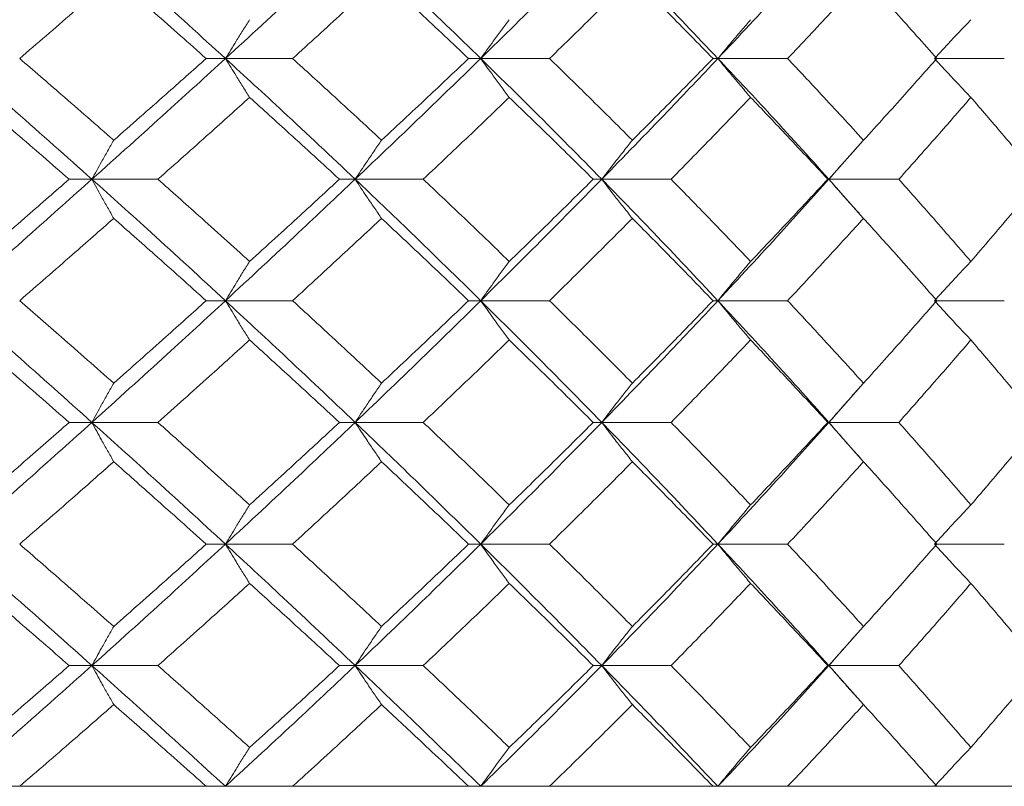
# Model space of a CAD drawing. Header units: inches. Extents: x -3.7 to 22.7, y -9.6 to 17.3.
# Tile 75 of 130: x 6.28 to 6.774, y -0.362 to 0.023. Entities that reach past the tile are written whole.
import ezdxf

# ---------------------------------------------------------------- set-up
doc = ezdxf.new("R2010")
doc.units = ezdxf.units.IN
doc.header["$MEASUREMENT"] = 0

msp = doc.modelspace()

# ---------------------------------------------------------------- linework, layer by layer
at = {"color": 7, "linetype": 'Continuous', "lineweight": 15}
for p, q in [((6.38344, 0.00368), (6.37377, 0.00368)), ((6.38344, 0.00368), (6.41714, 0.00368)), ((6.51156, 0.00368), (6.50546, 0.00368)), ((6.51156, 0.00368), (6.54609, 0.00368)), ((6.63062, 0.00368), (6.62816, 0.00368)), ((6.63062, 0.00368), (6.6656, 0.00368)), ((6.73931, 0.00368), (6.77435, 0.00368)), ((6.68634, -0.05694), (6.7035, -0.0375)), ((6.31642, -0.05694), (6.30499, -0.05694)), ((6.31642, -0.05694), (6.34956, -0.05694)), ((6.44855, -0.05694), (6.44065, -0.05694)), ((6.44855, -0.05694), (6.48271, -0.05694)), ((6.57231, -0.05694), (6.56802, -0.05694)), ((6.57231, -0.05694), (6.60711, -0.05694)), ((6.68634, -0.05694), (6.68572, -0.05694)), ((6.70355, -0.07642), (6.68634, -0.05694)), ((6.68634, -0.05694), (6.72139, -0.05694)), ((6.38344, -0.11789), (6.37377, -0.11789)), ((6.38344, -0.11789), (6.41714, -0.11789)), ((6.51156, -0.11789), (6.50546, -0.11789)), ((6.51156, -0.11789), (6.54609, -0.11789)), ((6.63062, -0.11789), (6.62816, -0.11789)), ((6.63062, -0.11789), (6.6656, -0.11789)), ((6.73931, -0.11789), (6.77435, -0.11789)), ((6.68634, -0.17902), (6.7035, -0.15944)), ((6.31642, -0.17902), (6.30499, -0.17902)), ((6.31642, -0.17902), (6.34956, -0.17902)), ((6.44855, -0.17902), (6.44065, -0.17902)), ((6.44855, -0.17902), (6.48271, -0.17902)), ((6.57231, -0.17902), (6.56802, -0.17902)), ((6.57231, -0.17902), (6.60711, -0.17902)), ((6.68634, -0.17902), (6.68572, -0.17902)), ((6.70355, -0.19859), (6.68634, -0.17902)), ((6.68634, -0.17902), (6.72139, -0.17902)), ((6.38344, -0.24014), (6.37377, -0.24014)), ((6.38344, -0.24014), (6.41714, -0.24014)), ((6.51156, -0.24014), (6.50546, -0.24014)), ((6.51156, -0.24014), (6.54609, -0.24014)), ((6.63062, -0.24014), (6.62816, -0.24014)), ((6.63062, -0.24014), (6.6656, -0.24014)), ((6.73931, -0.24014), (6.77435, -0.24014)), ((6.68634, -0.3011), (6.7035, -0.2816)), ((6.31642, -0.3011), (6.30499, -0.3011)), ((6.31642, -0.3011), (6.34956, -0.3011)), ((6.44855, -0.3011), (6.44065, -0.3011)), ((6.44855, -0.3011), (6.48271, -0.3011)), ((6.57231, -0.3011), (6.56802, -0.3011)), ((6.57231, -0.3011), (6.60711, -0.3011)), ((6.68634, -0.3011), (6.68572, -0.3011)), ((6.70355, -0.32053), (6.68634, -0.3011)), ((6.68634, -0.3011), (6.72139, -0.3011)), ((5.68434, -0.36172), (7.15234, -0.36172)), ((6.37377, -0.36172), (6.28016, -0.36172)), ((6.50546, -0.36172), (6.41714, -0.36172)), ((6.62816, -0.36172), (6.54609, -0.36172)), ((6.74052, -0.36172), (6.6656, -0.36172)), ((6.84131, -0.36172), (6.77435, -0.36172))]:
    msp.add_line(p, q, dxfattribs=at)
for points, knots in [([(6.24766, 0.00368), (6.2606, 0.01497), (6.28374, 0.03514), (6.30642, 0.05538), (6.31642, 0.0643)], [0, 0, 0, 0, 0.559248, 1, 1, 1, 1]), ([(6.38344, 0.00368), (6.37106, 0.01497), (6.34892, 0.03514), (6.32636, 0.05538), (6.31642, 0.0643)], [0, 0, 0, 0, 0.559248, 1, 1, 1, 1]), ([(6.38344, 0.00368), (6.39573, 0.01497), (6.41769, 0.03514), (6.43911, 0.05538), (6.44855, 0.0643)], [0, 0, 0, 0, 0.559248, 1, 1, 1, 1]), ([(6.51156, 0.00368), (6.49995, 0.01497), (6.47919, 0.03514), (6.45792, 0.05538), (6.44855, 0.0643)], [0, 0, 0, 0, 0.559248, 1, 1, 1, 1]), ([(6.51156, 0.00368), (6.52306, 0.01497), (6.54361, 0.03514), (6.56353, 0.05538), (6.57231, 0.0643)], [0, 0, 0, 0, 0.559248, 1, 1, 1, 1]), ([(6.63062, 0.00368), (6.61991, 0.01497), (6.60076, 0.03514), (6.58101, 0.05538), (6.57231, 0.0643)], [0, 0, 0, 0, 0.559248, 1, 1, 1, 1]), ([(6.63062, 0.00368), (6.6412, 0.01497), (6.66011, 0.03514), (6.67832, 0.05538), (6.68634, 0.0643)], [0, 0, 0, 0, 0.559248, 1, 1, 1, 1]), ([(6.28016, 0.00368), (6.28903, 0.01132), (6.30487, 0.02498), (6.32049, 0.03867), (6.32737, 0.04471)], [0, 0, 0, 0, 0.559462, 1, 1, 1, 1]), ([(6.37377, 0.00368), (6.36517, 0.01132), (6.34979, 0.02498), (6.33423, 0.03867), (6.32737, 0.04471)], [0, 0, 0, 0, 0.559461, 1, 1, 1, 1]), ([(6.41714, 0.00368), (6.42554, 0.01132), (6.44055, 0.02498), (6.45529, 0.03867), (6.46179, 0.04471)], [0, 0, 0, 0, 0.559461, 1, 1, 1, 1]), ([(6.50546, 0.00368), (6.49738, 0.01132), (6.48293, 0.02498), (6.46826, 0.03867), (6.46179, 0.04471)], [0, 0, 0, 0, 0.559461, 1, 1, 1, 1]), ([(6.54609, 0.00368), (6.55393, 0.01132), (6.56794, 0.02498), (6.58165, 0.03867), (6.58769, 0.04471)], [0, 0, 0, 0, 0.559461, 1, 1, 1, 1]), ([(6.62816, 0.00368), (6.62069, 0.01132), (6.60733, 0.02498), (6.5937, 0.03867), (6.58769, 0.04471)], [0, 0, 0, 0, 0.5594609, 1, 1, 1, 1]), ([(6.6656, 0.00368), (6.67279, 0.01132), (6.68565, 0.02498), (6.69818, 0.03867), (6.7037, 0.04471)], [0, 0, 0, 0, 0.5594611, 1, 1, 1, 1]), ([(6.74052, 0.00368), (6.73374, 0.01132), (6.72161, 0.02498), (6.70918, 0.03867), (6.7037, 0.04471)], [0, 0, 0, 0, 0.559461, 1, 1, 1, 1]), ([(6.39556, 0.02319), (6.39442, 0.02139), (6.39214, 0.0178), (6.3881, 0.01131), (6.38521, 0.00658), (6.38344, 0.00368)], [0, 0, 0, 0, 0.279854, 0.559706, 1, 1, 1, 1]), ([(6.5259, 0.02319), (6.52455, 0.02139), (6.52186, 0.0178), (6.51707, 0.01131), (6.51365, 0.00658), (6.51156, 0.00368)], [0, 0, 0, 0, 0.279853, 0.559706, 1, 1, 1, 1]), ([(6.64702, 0.02319), (6.64548, 0.02139), (6.64239, 0.0178), (6.63692, 0.01131), (6.63301, 0.00658), (6.63062, 0.00368)], [0, 0, 0, 0, 0.279853, 0.559706, 1, 1, 1, 1]), ([(6.75759, 0.02319), (6.75587, 0.02139), (6.75244, 0.0178), (6.74633, 0.01131), (6.74198, 0.00658), (6.73931, 0.00368)], [0, 0, 0, 0, 0.279853, 0.559705, 1, 1, 1, 1]), ([(6.31642, -0.05694), (6.30369, -0.04559), (6.28099, -0.02535), (6.25783, -0.00518), (6.24766, 0.00368)], [0, 0, 0, 0, 0.560759, 1, 1, 1, 1]), ([(6.32737, -0.03734), (6.31861, -0.02967), (6.30298, -0.01598), (6.28713, -0.00232), (6.28016, 0.00368)], [0, 0, 0, 0, 0.560541, 1, 1, 1, 1]), ([(6.31642, -0.05694), (6.32906, -0.04559), (6.3516, -0.02535), (6.37372, -0.00518), (6.38344, 0.00368)], [0, 0, 0, 0, 0.560759, 1, 1, 1, 1]), ([(6.32737, -0.03734), (6.33609, -0.02967), (6.35165, -0.01598), (6.36701, -0.00232), (6.37377, 0.00368)], [0, 0, 0, 0, 0.560541, 1, 1, 1, 1]), ([(6.39556, -0.01582), (6.39442, -0.01403), (6.39214, -0.01043), (6.3881, -0.00395), (6.38521, 0.00079), (6.38344, 0.00368)], [0, 0, 0, 0, 0.279853, 0.559705, 1, 1, 1, 1]), ([(6.44855, -0.05694), (6.43653, -0.04559), (6.41509, -0.02535), (6.3931, -0.00518), (6.38344, 0.00368)], [0, 0, 0, 0, 0.560759, 1, 1, 1, 1]), ([(6.46179, -0.03734), (6.45352, -0.02967), (6.43876, -0.01598), (6.42374, -0.00232), (6.41714, 0.00368)], [0, 0, 0, 0, 0.560541, 1, 1, 1, 1]), ([(6.44855, -0.05694), (6.46047, -0.04559), (6.48171, -0.02535), (6.50245, -0.00518), (6.51156, 0.00368)], [0, 0, 0, 0, 0.560759, 1, 1, 1, 1]), ([(6.46179, -0.03734), (6.47001, -0.02967), (6.48468, -0.01598), (6.49912, -0.00232), (6.50546, 0.00368)], [0, 0, 0, 0, 0.560542, 1, 1, 1, 1]), ([(6.5259, -0.01582), (6.52455, -0.01403), (6.52186, -0.01043), (6.51707, -0.00395), (6.51365, 0.00079), (6.51156, 0.00368)], [0, 0, 0, 0, 0.2798527, 0.5597054, 1, 1, 1, 1]), ([(6.57231, -0.05694), (6.56113, -0.04559), (6.54118, -0.02535), (6.5206, -0.00518), (6.51156, 0.00368)], [0, 0, 0, 0, 0.560759, 1, 1, 1, 1]), ([(6.58769, -0.03734), (6.58, -0.02967), (6.56627, -0.01598), (6.55225, -0.00232), (6.54609, 0.00368)], [0, 0, 0, 0, 0.5605413, 1, 1, 1, 1]), ([(6.57231, -0.05694), (6.58337, -0.04559), (6.60309, -0.02535), (6.62222, -0.00518), (6.63062, 0.00368)], [0, 0, 0, 0, 0.560759, 1, 1, 1, 1]), ([(6.58769, -0.03734), (6.59533, -0.02967), (6.60895, -0.01598), (6.6223, -0.00232), (6.62816, 0.00368)], [0, 0, 0, 0, 0.560541, 1, 1, 1, 1]), ([(6.64702, -0.01582), (6.64548, -0.01403), (6.64239, -0.01043), (6.63692, -0.00395), (6.63301, 0.00079), (6.63062, 0.00368)], [0, 0, 0, 0, 0.279853, 0.559706, 1, 1, 1, 1]), ([(6.68634, -0.05694), (6.67612, -0.04559), (6.65788, -0.02535), (6.63894, -0.00518), (6.63062, 0.00368)], [0, 0, 0, 0, 0.560759, 1, 1, 1, 1]), ([(6.7037, -0.03734), (6.69667, -0.02967), (6.68413, -0.01598), (6.67125, -0.00232), (6.6656, 0.00368)], [0, 0, 0, 0, 0.560541, 1, 1, 1, 1]), ([(6.7037, -0.03734), (6.71066, -0.02967), (6.72309, -0.01598), (6.7352, -0.00232), (6.74052, 0.00368)], [0, 0, 0, 0, 0.560541, 1, 1, 1, 1]), ([(6.75759, -0.01582), (6.75587, -0.01403), (6.75244, -0.01043), (6.74633, -0.00395), (6.74198, 0.00079), (6.73931, 0.00368)], [0, 0, 0, 0, 0.279852, 0.559705, 1, 1, 1, 1]), ([(6.30499, -0.05694), (6.29616, -0.04925), (6.2804, -0.03553), (6.26444, -0.02184), (6.25742, -0.01582)], [0, 0, 0, 0, 0.560476, 1, 1, 1, 1]), ([(6.34956, -0.05694), (6.35821, -0.04925), (6.37364, -0.03553), (6.38886, -0.02184), (6.39556, -0.01582)], [0, 0, 0, 0, 0.560476, 1, 1, 1, 1]), ([(6.44065, -0.05694), (6.43229, -0.04925), (6.41738, -0.03553), (6.40222, -0.02184), (6.39556, -0.01582)], [0, 0, 0, 0, 0.560476, 1, 1, 1, 1]), ([(6.48271, -0.05694), (6.49084, -0.04925), (6.50535, -0.03553), (6.51962, -0.02184), (6.5259, -0.01582)], [0, 0, 0, 0, 0.5604753, 1, 1, 1, 1]), ([(6.56802, -0.05694), (6.56023, -0.04925), (6.54633, -0.03553), (6.53213, -0.02184), (6.5259, -0.01582)], [0, 0, 0, 0, 0.560476, 1, 1, 1, 1]), ([(6.60711, -0.05694), (6.61464, -0.04925), (6.62808, -0.03553), (6.64123, -0.02184), (6.64702, -0.01582)], [0, 0, 0, 0, 0.5604764, 1, 1, 1, 1]), ([(6.68572, -0.05694), (6.67857, -0.04925), (6.66583, -0.03553), (6.65276, -0.02184), (6.64702, -0.01582)], [0, 0, 0, 0, 0.560476, 1, 1, 1, 1]), ([(6.72139, -0.05694), (6.72824, -0.04925), (6.74046, -0.03553), (6.75236, -0.02184), (6.75759, -0.01582)], [0, 0, 0, 0, 0.560476, 1, 1, 1, 1]), ([(6.79244, -0.05694), (6.78602, -0.04925), (6.77458, -0.03553), (6.76278, -0.02184), (6.75759, -0.01582)], [0, 0, 0, 0, 0.560476, 1, 1, 1, 1]), ([(6.32737, -0.03734), (6.32634, -0.03914), (6.32429, -0.04274), (6.32063, -0.04926), (6.31802, -0.05402), (6.31642, -0.05694)], [0, 0, 0, 0, 0.279356, 0.558711, 1, 1, 1, 1]), ([(6.46179, -0.03734), (6.46055, -0.03914), (6.45806, -0.04274), (6.45364, -0.04926), (6.45048, -0.05402), (6.44855, -0.05694)], [0, 0, 0, 0, 0.2793569, 0.5587139, 1, 1, 1, 1]), ([(6.58769, -0.03734), (6.58625, -0.03914), (6.58336, -0.04274), (6.57822, -0.04926), (6.57456, -0.05402), (6.57231, -0.05694)], [0, 0, 0, 0, 0.279355, 0.558712, 1, 1, 1, 1]), ([(6.7037, -0.03734), (6.70207, -0.03914), (6.69881, -0.04274), (6.69301, -0.04926), (6.68888, -0.05402), (6.68634, -0.05694)], [0, 0, 0, 0, 0.279355, 0.558712, 1, 1, 1, 1]), ([(6.24766, -0.11789), (6.26061, -0.1065), (6.28371, -0.08616), (6.30643, -0.06586), (6.31642, -0.05694)], [0, 0, 0, 0, 0.560458, 1, 1, 1, 1]), ([(6.25742, -0.09821), (6.26635, -0.09049), (6.28229, -0.07673), (6.29806, -0.06298), (6.30499, -0.05694)], [0, 0, 0, 0, 0.5603389, 1, 1, 1, 1]), ([(6.32737, -0.07657), (6.32634, -0.07477), (6.32429, -0.07116), (6.32063, -0.06463), (6.31802, -0.05986), (6.31642, -0.05694)], [0, 0, 0, 0, 0.279167, 0.558336, 1, 1, 1, 1]), ([(6.38344, -0.11789), (6.37105, -0.1065), (6.34894, -0.08616), (6.32635, -0.06586), (6.31642, -0.05694)], [0, 0, 0, 0, 0.560458, 1, 1, 1, 1]), ([(6.39556, -0.09821), (6.38703, -0.09049), (6.37181, -0.07673), (6.35636, -0.06298), (6.34956, -0.05694)], [0, 0, 0, 0, 0.560338, 1, 1, 1, 1]), ([(6.38344, -0.11789), (6.39574, -0.1065), (6.41767, -0.08616), (6.43912, -0.06586), (6.44855, -0.05694)], [0, 0, 0, 0, 0.560458, 1, 1, 1, 1]), ([(6.39556, -0.09821), (6.40404, -0.09049), (6.41917, -0.07673), (6.43409, -0.06298), (6.44065, -0.05694)], [0, 0, 0, 0, 0.560339, 1, 1, 1, 1]), ([(6.46179, -0.07657), (6.46055, -0.07477), (6.45807, -0.07116), (6.45365, -0.06463), (6.45049, -0.05986), (6.44855, -0.05694)], [0, 0, 0, 0, 0.279169, 0.558338, 1, 1, 1, 1]), ([(6.51156, -0.11789), (6.49995, -0.1065), (6.47922, -0.08616), (6.45791, -0.06586), (6.44855, -0.05694)], [0, 0, 0, 0, 0.560458, 1, 1, 1, 1]), ([(6.5259, -0.09821), (6.5179, -0.09049), (6.50364, -0.07673), (6.4891, -0.06298), (6.48271, -0.05694)], [0, 0, 0, 0, 0.56034, 1, 1, 1, 1]), ([(6.51156, -0.11789), (6.52306, -0.1065), (6.54358, -0.08616), (6.56354, -0.06586), (6.57231, -0.05694)], [0, 0, 0, 0, 0.560458, 1, 1, 1, 1]), ([(6.5259, -0.09821), (6.53383, -0.09049), (6.548, -0.07673), (6.56191, -0.06298), (6.56802, -0.05694)], [0, 0, 0, 0, 0.5603386, 1, 1, 1, 1]), ([(6.58769, -0.07657), (6.58625, -0.07477), (6.58337, -0.07116), (6.57823, -0.06463), (6.57456, -0.05986), (6.57231, -0.05694)], [0, 0, 0, 0, 0.279166, 0.558335, 1, 1, 1, 1]), ([(6.63062, -0.11789), (6.6199, -0.1065), (6.60078, -0.08616), (6.581, -0.06586), (6.57231, -0.05694)], [0, 0, 0, 0, 0.560458, 1, 1, 1, 1]), ([(6.64702, -0.09821), (6.63965, -0.09049), (6.62649, -0.07673), (6.61303, -0.06298), (6.60711, -0.05694)], [0, 0, 0, 0, 0.560339, 1, 1, 1, 1]), ([(6.63062, -0.11789), (6.64121, -0.1065), (6.66009, -0.08616), (6.67832, -0.06586), (6.68634, -0.05694)], [0, 0, 0, 0, 0.560458, 1, 1, 1, 1]), ([(6.64702, -0.09821), (6.65432, -0.09049), (6.66737, -0.07673), (6.68011, -0.06298), (6.68572, -0.05694)], [0, 0, 0, 0, 0.560339, 1, 1, 1, 1]), ([(6.7037, -0.07657), (6.70207, -0.07477), (6.69882, -0.07116), (6.69302, -0.06463), (6.68888, -0.05986), (6.68634, -0.05694)], [0, 0, 0, 0, 0.279166, 0.558336, 1, 1, 1, 1]), ([(6.75759, -0.09821), (6.75092, -0.09049), (6.73902, -0.07673), (6.72678, -0.06298), (6.72139, -0.05694)], [0, 0, 0, 0, 0.560339, 1, 1, 1, 1]), ([(6.75759, -0.09821), (6.76419, -0.09049), (6.77596, -0.07673), (6.7874, -0.06298), (6.79244, -0.05694)], [0, 0, 0, 0, 0.560338, 1, 1, 1, 1]), ([(6.28016, -0.11789), (6.28903, -0.11017), (6.30485, -0.09639), (6.32049, -0.08262), (6.32737, -0.07657)], [0, 0, 0, 0, 0.560274, 1, 1, 1, 1]), ([(6.37377, -0.11789), (6.36516, -0.11017), (6.3498, -0.09639), (6.33422, -0.08262), (6.32737, -0.07657)], [0, 0, 0, 0, 0.560273, 1, 1, 1, 1]), ([(6.41714, -0.11789), (6.42554, -0.11017), (6.44053, -0.09639), (6.4553, -0.08262), (6.46179, -0.07657)], [0, 0, 0, 0, 0.560273, 1, 1, 1, 1]), ([(6.50546, -0.11789), (6.49738, -0.11017), (6.48295, -0.09639), (6.46825, -0.08262), (6.46179, -0.07657)], [0, 0, 0, 0, 0.560273, 1, 1, 1, 1]), ([(6.54609, -0.11789), (6.55393, -0.11017), (6.56793, -0.09639), (6.58166, -0.08262), (6.58769, -0.07657)], [0, 0, 0, 0, 0.560273, 1, 1, 1, 1]), ([(6.62816, -0.11789), (6.62069, -0.11017), (6.60734, -0.09639), (6.59369, -0.08262), (6.58769, -0.07657)], [0, 0, 0, 0, 0.560274, 1, 1, 1, 1]), ([(6.6656, -0.11789), (6.67279, -0.11017), (6.68564, -0.09639), (6.69819, -0.08262), (6.7037, -0.07657)], [0, 0, 0, 0, 0.560274, 1, 1, 1, 1]), ([(6.74052, -0.11789), (6.73374, -0.11017), (6.72162, -0.09639), (6.70917, -0.08262), (6.7037, -0.07657)], [0, 0, 0, 0, 0.5602737, 1, 1, 1, 1]), ([(6.39556, -0.09821), (6.39442, -0.10001), (6.39215, -0.10362), (6.38811, -0.11017), (6.38522, -0.11496), (6.38344, -0.11789)], [0, 0, 0, 0, 0.278869, 0.557742, 1, 1, 1, 1]), ([(6.5259, -0.09821), (6.52455, -0.10001), (6.52187, -0.10362), (6.51708, -0.11017), (6.51366, -0.11496), (6.51156, -0.11789)], [0, 0, 0, 0, 0.278869, 0.557737, 1, 1, 1, 1]), ([(6.64702, -0.09821), (6.64548, -0.10001), (6.64241, -0.10362), (6.63693, -0.11017), (6.63302, -0.11496), (6.63062, -0.11789)], [0, 0, 0, 0, 0.27887, 0.557738, 1, 1, 1, 1]), ([(6.75759, -0.09821), (6.75588, -0.10001), (6.75245, -0.10362), (6.74635, -0.11017), (6.74199, -0.11496), (6.73931, -0.11789)], [0, 0, 0, 0, 0.2788686, 0.5577386, 1, 1, 1, 1]), ([(6.31642, -0.17902), (6.30369, -0.1676), (6.28098, -0.14722), (6.25784, -0.12685), (6.24766, -0.11789)], [0, 0, 0, 0, 0.560156, 1, 1, 1, 1]), ([(6.32737, -0.1593), (6.31861, -0.15156), (6.30297, -0.13776), (6.28713, -0.12396), (6.28016, -0.11789)], [0, 0, 0, 0, 0.5601357, 1, 1, 1, 1]), ([(6.31642, -0.17902), (6.32905, -0.1676), (6.35161, -0.14722), (6.37372, -0.12685), (6.38344, -0.11789)], [0, 0, 0, 0, 0.5601558, 1, 1, 1, 1]), ([(6.32737, -0.1593), (6.33609, -0.15156), (6.35165, -0.13776), (6.36701, -0.12396), (6.37377, -0.11789)], [0, 0, 0, 0, 0.560137, 1, 1, 1, 1]), ([(6.39556, -0.1376), (6.39442, -0.13579), (6.39215, -0.13218), (6.38811, -0.12563), (6.38522, -0.12083), (6.38344, -0.11789)], [0, 0, 0, 0, 0.278779, 0.557551, 1, 1, 1, 1]), ([(6.44855, -0.17902), (6.43653, -0.1676), (6.41507, -0.14722), (6.39311, -0.12685), (6.38344, -0.11789)], [0, 0, 0, 0, 0.560155, 1, 1, 1, 1]), ([(6.46179, -0.1593), (6.45352, -0.15156), (6.43875, -0.13776), (6.42374, -0.12396), (6.41714, -0.11789)], [0, 0, 0, 0, 0.560136, 1, 1, 1, 1]), ([(6.44855, -0.17902), (6.46046, -0.1676), (6.48172, -0.14722), (6.50245, -0.12685), (6.51156, -0.11789)], [0, 0, 0, 0, 0.560155, 1, 1, 1, 1]), ([(6.46179, -0.1593), (6.47001, -0.15156), (6.48469, -0.13776), (6.49912, -0.12396), (6.50546, -0.11789)], [0, 0, 0, 0, 0.560137, 1, 1, 1, 1]), ([(6.5259, -0.1376), (6.52455, -0.13579), (6.52187, -0.13218), (6.51708, -0.12563), (6.51366, -0.12083), (6.51156, -0.11789)], [0, 0, 0, 0, 0.278776, 0.557551, 1, 1, 1, 1]), ([(6.57231, -0.17902), (6.56113, -0.1676), (6.54117, -0.14722), (6.52061, -0.12685), (6.51156, -0.11789)], [0, 0, 0, 0, 0.560155, 1, 1, 1, 1]), ([(6.58769, -0.1593), (6.58, -0.15156), (6.56627, -0.13776), (6.55225, -0.12396), (6.54609, -0.11789)], [0, 0, 0, 0, 0.560137, 1, 1, 1, 1]), ([(6.57231, -0.17902), (6.58337, -0.1676), (6.6031, -0.14722), (6.62222, -0.12685), (6.63062, -0.11789)], [0, 0, 0, 0, 0.560155, 1, 1, 1, 1]), ([(6.58769, -0.1593), (6.59533, -0.15156), (6.60895, -0.13776), (6.6223, -0.12396), (6.62816, -0.11789)], [0, 0, 0, 0, 0.560137, 1, 1, 1, 1]), ([(6.64702, -0.1376), (6.64548, -0.13579), (6.64241, -0.13218), (6.63694, -0.12563), (6.63302, -0.12083), (6.63062, -0.11789)], [0, 0, 0, 0, 0.278775, 0.557551, 1, 1, 1, 1]), ([(6.68634, -0.17902), (6.67612, -0.1676), (6.65787, -0.14722), (6.63895, -0.12685), (6.63062, -0.11789)], [0, 0, 0, 0, 0.560155, 1, 1, 1, 1]), ([(6.7037, -0.1593), (6.69667, -0.15156), (6.68412, -0.13776), (6.67126, -0.12396), (6.6656, -0.11789)], [0, 0, 0, 0, 0.5601367, 1, 1, 1, 1]), ([(6.7037, -0.1593), (6.71066, -0.15156), (6.72309, -0.13776), (6.7352, -0.12396), (6.74052, -0.11789)], [0, 0, 0, 0, 0.560137, 1, 1, 1, 1]), ([(6.75759, -0.1376), (6.75588, -0.13579), (6.75245, -0.13218), (6.74635, -0.12563), (6.74199, -0.12083), (6.73931, -0.11789)], [0, 0, 0, 0, 0.278776, 0.557551, 1, 1, 1, 1]), ([(6.30499, -0.17902), (6.29616, -0.17128), (6.2804, -0.15748), (6.26444, -0.14367), (6.25742, -0.1376)], [0, 0, 0, 0, 0.560071, 1, 1, 1, 1]), ([(6.34956, -0.17902), (6.35821, -0.17128), (6.37364, -0.15748), (6.38886, -0.14367), (6.39556, -0.1376)], [0, 0, 0, 0, 0.560071, 1, 1, 1, 1]), ([(6.44065, -0.17902), (6.4323, -0.17128), (6.41738, -0.15748), (6.40222, -0.14367), (6.39556, -0.1376)], [0, 0, 0, 0, 0.560071, 1, 1, 1, 1]), ([(6.48271, -0.17902), (6.49084, -0.17128), (6.50536, -0.15748), (6.51962, -0.14367), (6.5259, -0.1376)], [0, 0, 0, 0, 0.56007, 1, 1, 1, 1]), ([(6.56802, -0.17902), (6.56023, -0.17128), (6.54632, -0.15748), (6.53214, -0.14367), (6.5259, -0.1376)], [0, 0, 0, 0, 0.560071, 1, 1, 1, 1]), ([(6.60711, -0.17902), (6.61464, -0.17128), (6.62808, -0.15748), (6.64123, -0.14367), (6.64702, -0.1376)], [0, 0, 0, 0, 0.560071, 1, 1, 1, 1]), ([(6.68572, -0.17902), (6.67857, -0.17128), (6.66582, -0.15748), (6.65276, -0.14367), (6.64702, -0.1376)], [0, 0, 0, 0, 0.560071, 1, 1, 1, 1]), ([(6.72139, -0.17902), (6.72824, -0.17128), (6.74046, -0.15748), (6.75236, -0.14367), (6.75759, -0.1376)], [0, 0, 0, 0, 0.560071, 1, 1, 1, 1]), ([(6.79244, -0.17902), (6.78602, -0.17128), (6.77457, -0.15748), (6.76278, -0.14367), (6.75759, -0.1376)], [0, 0, 0, 0, 0.560071, 1, 1, 1, 1]), ([(6.32737, -0.1593), (6.32635, -0.1611), (6.32429, -0.16472), (6.32064, -0.17128), (6.31802, -0.17607), (6.31642, -0.17902)], [0, 0, 0, 0, 0.278675, 0.557351, 1, 1, 1, 1]), ([(6.46179, -0.1593), (6.46055, -0.1611), (6.45807, -0.16472), (6.45365, -0.17128), (6.45049, -0.17607), (6.44855, -0.17902)], [0, 0, 0, 0, 0.278679, 0.557353, 1, 1, 1, 1]), ([(6.58769, -0.1593), (6.58625, -0.1611), (6.58337, -0.16472), (6.57824, -0.17128), (6.57456, -0.17607), (6.57231, -0.17902)], [0, 0, 0, 0, 0.278675, 0.55735, 1, 1, 1, 1]), ([(6.7037, -0.1593), (6.70207, -0.1611), (6.69882, -0.16472), (6.69303, -0.17128), (6.68888, -0.17607), (6.68634, -0.17902)], [0, 0, 0, 0, 0.278675, 0.557351, 1, 1, 1, 1]), ([(6.24766, -0.24014), (6.26061, -0.22874), (6.28373, -0.20837), (6.30643, -0.18799), (6.31642, -0.17902)], [0, 0, 0, 0, 0.559853, 1, 1, 1, 1]), ([(6.25742, -0.22044), (6.26635, -0.21271), (6.2823, -0.1989), (6.29806, -0.18509), (6.30499, -0.17902)], [0, 0, 0, 0, 0.5599328, 1, 1, 1, 1]), ([(6.32737, -0.19874), (6.32635, -0.19693), (6.32429, -0.19332), (6.32064, -0.18676), (6.31802, -0.18196), (6.31642, -0.17902)], [0, 0, 0, 0, 0.278675, 0.557352, 1, 1, 1, 1]), ([(6.38344, -0.24014), (6.37106, -0.22874), (6.34893, -0.20837), (6.32636, -0.18799), (6.31642, -0.17902)], [0, 0, 0, 0, 0.559853, 1, 1, 1, 1]), ([(6.39556, -0.22044), (6.38703, -0.21271), (6.3718, -0.1989), (6.35636, -0.18509), (6.34956, -0.17902)], [0, 0, 0, 0, 0.5599328, 1, 1, 1, 1]), ([(6.38344, -0.24014), (6.39573, -0.22874), (6.41768, -0.20837), (6.43912, -0.18799), (6.44855, -0.17902)], [0, 0, 0, 0, 0.559853, 1, 1, 1, 1]), ([(6.39556, -0.22044), (6.40404, -0.21271), (6.41918, -0.1989), (6.43409, -0.18509), (6.44065, -0.17902)], [0, 0, 0, 0, 0.5599339, 1, 1, 1, 1]), ([(6.46179, -0.19874), (6.46055, -0.19693), (6.45807, -0.19332), (6.45365, -0.18676), (6.45049, -0.18196), (6.44855, -0.17902)], [0, 0, 0, 0, 0.278679, 0.557354, 1, 1, 1, 1]), ([(6.51156, -0.24014), (6.49995, -0.22874), (6.4792, -0.20837), (6.45792, -0.18799), (6.44855, -0.17902)], [0, 0, 0, 0, 0.559853, 1, 1, 1, 1]), ([(6.5259, -0.22044), (6.5179, -0.21271), (6.50363, -0.1989), (6.4891, -0.18509), (6.48271, -0.17902)], [0, 0, 0, 0, 0.559934, 1, 1, 1, 1]), ([(6.51156, -0.24014), (6.52306, -0.22874), (6.5436, -0.20837), (6.56353, -0.18799), (6.57231, -0.17902)], [0, 0, 0, 0, 0.559852, 1, 1, 1, 1]), ([(6.5259, -0.22044), (6.53383, -0.21271), (6.54801, -0.1989), (6.56191, -0.18509), (6.56802, -0.17902)], [0, 0, 0, 0, 0.559933, 1, 1, 1, 1]), ([(6.58769, -0.19874), (6.58625, -0.19693), (6.58337, -0.19332), (6.57824, -0.18676), (6.57456, -0.18196), (6.57231, -0.17902)], [0, 0, 0, 0, 0.278675, 0.557352, 1, 1, 1, 1]), ([(6.63062, -0.24014), (6.61991, -0.22874), (6.60077, -0.20837), (6.58101, -0.18799), (6.57231, -0.17902)], [0, 0, 0, 0, 0.559853, 1, 1, 1, 1]), ([(6.64702, -0.22044), (6.63965, -0.21271), (6.62648, -0.1989), (6.61303, -0.18509), (6.60711, -0.17902)], [0, 0, 0, 0, 0.559934, 1, 1, 1, 1]), ([(6.63062, -0.24014), (6.6412, -0.22874), (6.6601, -0.20837), (6.67832, -0.18799), (6.68634, -0.17902)], [0, 0, 0, 0, 0.5598531, 1, 1, 1, 1]), ([(6.64702, -0.22044), (6.65432, -0.21271), (6.66737, -0.1989), (6.68011, -0.18509), (6.68572, -0.17902)], [0, 0, 0, 0, 0.559934, 1, 1, 1, 1]), ([(6.7037, -0.19874), (6.70207, -0.19693), (6.69882, -0.19332), (6.69303, -0.18676), (6.68888, -0.18196), (6.68634, -0.17902)], [0, 0, 0, 0, 0.278675, 0.557353, 1, 1, 1, 1]), ([(6.75759, -0.22044), (6.75092, -0.21271), (6.73902, -0.1989), (6.72678, -0.18509), (6.72139, -0.17902)], [0, 0, 0, 0, 0.559933, 1, 1, 1, 1]), ([(6.75759, -0.22044), (6.76419, -0.21271), (6.77597, -0.1989), (6.7874, -0.18509), (6.79244, -0.17902)], [0, 0, 0, 0, 0.559933, 1, 1, 1, 1]), ([(6.28016, -0.24014), (6.28903, -0.23242), (6.30486, -0.21862), (6.32049, -0.20482), (6.32737, -0.19874)], [0, 0, 0, 0, 0.559868, 1, 1, 1, 1]), ([(6.37377, -0.24014), (6.36516, -0.23242), (6.3498, -0.21862), (6.33422, -0.20482), (6.32737, -0.19874)], [0, 0, 0, 0, 0.559867, 1, 1, 1, 1]), ([(6.41714, -0.24014), (6.42554, -0.23242), (6.44054, -0.21862), (6.4553, -0.20482), (6.46179, -0.19874)], [0, 0, 0, 0, 0.5598671, 1, 1, 1, 1]), ([(6.50546, -0.24014), (6.49738, -0.23242), (6.48294, -0.21862), (6.46826, -0.20482), (6.46179, -0.19874)], [0, 0, 0, 0, 0.559867, 1, 1, 1, 1]), ([(6.54609, -0.24014), (6.55393, -0.23242), (6.56793, -0.21862), (6.58166, -0.20482), (6.58769, -0.19874)], [0, 0, 0, 0, 0.5598676, 1, 1, 1, 1]), ([(6.62816, -0.24014), (6.62069, -0.23242), (6.60734, -0.21862), (6.5937, -0.20482), (6.58769, -0.19874)], [0, 0, 0, 0, 0.559868, 1, 1, 1, 1]), ([(6.6656, -0.24014), (6.67279, -0.23242), (6.68565, -0.21862), (6.69818, -0.20482), (6.7037, -0.19874)], [0, 0, 0, 0, 0.559868, 1, 1, 1, 1]), ([(6.74052, -0.24014), (6.73374, -0.23242), (6.72162, -0.21862), (6.70918, -0.20482), (6.7037, -0.19874)], [0, 0, 0, 0, 0.559868, 1, 1, 1, 1]), ([(6.39556, -0.22044), (6.39442, -0.22224), (6.39215, -0.22586), (6.38811, -0.23241), (6.38522, -0.2372), (6.38344, -0.24014)], [0, 0, 0, 0, 0.278778, 0.557551, 1, 1, 1, 1]), ([(6.5259, -0.22044), (6.52455, -0.22224), (6.52187, -0.22586), (6.51708, -0.23241), (6.51366, -0.2372), (6.51156, -0.24014)], [0, 0, 0, 0, 0.278774, 0.557551, 1, 1, 1, 1]), ([(6.64702, -0.22044), (6.64548, -0.22224), (6.64241, -0.22586), (6.63694, -0.23241), (6.63302, -0.2372), (6.63062, -0.24014)], [0, 0, 0, 0, 0.278774, 0.557551, 1, 1, 1, 1]), ([(6.75759, -0.22044), (6.75588, -0.22224), (6.75245, -0.22586), (6.74635, -0.23241), (6.74199, -0.2372), (6.73931, -0.24014)], [0, 0, 0, 0, 0.2787742, 0.5575507, 1, 1, 1, 1]), ([(6.31642, -0.3011), (6.3037, -0.28974), (6.28096, -0.26944), (6.25785, -0.2491), (6.24766, -0.24014)], [0, 0, 0, 0, 0.55955, 1, 1, 1, 1]), ([(6.32737, -0.28146), (6.31861, -0.27376), (6.30297, -0.25999), (6.28713, -0.24621), (6.28016, -0.24014)], [0, 0, 0, 0, 0.55973, 1, 1, 1, 1]), ([(6.31642, -0.3011), (6.32905, -0.28974), (6.35162, -0.26944), (6.37371, -0.2491), (6.38344, -0.24014)], [0, 0, 0, 0, 0.55955, 1, 1, 1, 1]), ([(6.32737, -0.28146), (6.33609, -0.27376), (6.35166, -0.25999), (6.36701, -0.24621), (6.37377, -0.24014)], [0, 0, 0, 0, 0.559731, 1, 1, 1, 1]), ([(6.39556, -0.25983), (6.39442, -0.25802), (6.39215, -0.25441), (6.38811, -0.24787), (6.38522, -0.24308), (6.38344, -0.24014)], [0, 0, 0, 0, 0.2788704, 0.557743, 1, 1, 1, 1]), ([(6.44855, -0.3011), (6.43654, -0.28974), (6.41506, -0.26944), (6.39311, -0.2491), (6.38344, -0.24014)], [0, 0, 0, 0, 0.5595496, 1, 1, 1, 1]), ([(6.46179, -0.28146), (6.45352, -0.27376), (6.43875, -0.25999), (6.42375, -0.24621), (6.41714, -0.24014)], [0, 0, 0, 0, 0.559731, 1, 1, 1, 1]), ([(6.44855, -0.3011), (6.46046, -0.28974), (6.48174, -0.26944), (6.50244, -0.2491), (6.51156, -0.24014)], [0, 0, 0, 0, 0.55955, 1, 1, 1, 1]), ([(6.46179, -0.28146), (6.47001, -0.27376), (6.48469, -0.25999), (6.49911, -0.24621), (6.50546, -0.24014)], [0, 0, 0, 0, 0.55973, 1, 1, 1, 1]), ([(6.5259, -0.25983), (6.52455, -0.25802), (6.52187, -0.25441), (6.51708, -0.24787), (6.51366, -0.24308), (6.51156, -0.24014)], [0, 0, 0, 0, 0.27887, 0.557739, 1, 1, 1, 1]), ([(6.57231, -0.3011), (6.56113, -0.28974), (6.54115, -0.26944), (6.52061, -0.2491), (6.51156, -0.24014)], [0, 0, 0, 0, 0.559551, 1, 1, 1, 1]), ([(6.58769, -0.28146), (6.58, -0.27376), (6.56626, -0.25999), (6.55226, -0.24621), (6.54609, -0.24014)], [0, 0, 0, 0, 0.5597304, 1, 1, 1, 1]), ([(6.57231, -0.3011), (6.58336, -0.28974), (6.60311, -0.26944), (6.62221, -0.2491), (6.63062, -0.24014)], [0, 0, 0, 0, 0.55955, 1, 1, 1, 1]), ([(6.58769, -0.28146), (6.59533, -0.27376), (6.60896, -0.25999), (6.62229, -0.24621), (6.62816, -0.24014)], [0, 0, 0, 0, 0.559731, 1, 1, 1, 1]), ([(6.64702, -0.25983), (6.64548, -0.25802), (6.64241, -0.25441), (6.63693, -0.24787), (6.63302, -0.24308), (6.63062, -0.24014)], [0, 0, 0, 0, 0.278871, 0.557739, 1, 1, 1, 1]), ([(6.68634, -0.3011), (6.67612, -0.28974), (6.65786, -0.26944), (6.63895, -0.2491), (6.63062, -0.24014)], [0, 0, 0, 0, 0.55955, 1, 1, 1, 1]), ([(6.7037, -0.28146), (6.69667, -0.27376), (6.68412, -0.25999), (6.67126, -0.24621), (6.6656, -0.24014)], [0, 0, 0, 0, 0.55973, 1, 1, 1, 1]), ([(6.7037, -0.28146), (6.71066, -0.27376), (6.7231, -0.25999), (6.7352, -0.24621), (6.74052, -0.24014)], [0, 0, 0, 0, 0.5597302, 1, 1, 1, 1]), ([(6.75759, -0.25983), (6.75588, -0.25802), (6.75245, -0.25441), (6.74635, -0.24787), (6.74199, -0.24308), (6.73931, -0.24014)], [0, 0, 0, 0, 0.27887, 0.55774, 1, 1, 1, 1]), ([(6.30499, -0.3011), (6.29617, -0.2934), (6.28039, -0.27966), (6.26444, -0.26589), (6.25742, -0.25983)], [0, 0, 0, 0, 0.5596651, 1, 1, 1, 1]), ([(6.34956, -0.3011), (6.35821, -0.2934), (6.37365, -0.27966), (6.38886, -0.26589), (6.39556, -0.25983)], [0, 0, 0, 0, 0.559665, 1, 1, 1, 1]), ([(6.44065, -0.3011), (6.4323, -0.2934), (6.41737, -0.27966), (6.40222, -0.26589), (6.39556, -0.25983)], [0, 0, 0, 0, 0.559665, 1, 1, 1, 1]), ([(6.48271, -0.3011), (6.49084, -0.2934), (6.50536, -0.27966), (6.51962, -0.26589), (6.5259, -0.25983)], [0, 0, 0, 0, 0.559665, 1, 1, 1, 1]), ([(6.56802, -0.3011), (6.56023, -0.2934), (6.54632, -0.27966), (6.53214, -0.26589), (6.5259, -0.25983)], [0, 0, 0, 0, 0.559665, 1, 1, 1, 1]), ([(6.60711, -0.3011), (6.61464, -0.2934), (6.62809, -0.27966), (6.64123, -0.26589), (6.64702, -0.25983)], [0, 0, 0, 0, 0.5596651, 1, 1, 1, 1]), ([(6.68572, -0.3011), (6.67858, -0.2934), (6.66582, -0.27966), (6.65276, -0.26589), (6.64702, -0.25983)], [0, 0, 0, 0, 0.559665, 1, 1, 1, 1]), ([(6.72139, -0.3011), (6.72824, -0.2934), (6.74047, -0.27966), (6.75236, -0.26589), (6.75759, -0.25983)], [0, 0, 0, 0, 0.559665, 1, 1, 1, 1]), ([(6.79244, -0.3011), (6.78602, -0.2934), (6.77457, -0.27966), (6.76278, -0.26589), (6.75759, -0.25983)], [0, 0, 0, 0, 0.5596653, 1, 1, 1, 1]), ([(6.32737, -0.28146), (6.32634, -0.28327), (6.32429, -0.28688), (6.32063, -0.2934), (6.31802, -0.29817), (6.31642, -0.3011)], [0, 0, 0, 0, 0.279169, 0.558335, 1, 1, 1, 1]), ([(6.46179, -0.28146), (6.46055, -0.28327), (6.45807, -0.28688), (6.45365, -0.2934), (6.45049, -0.29817), (6.44855, -0.3011)], [0, 0, 0, 0, 0.279171, 0.558336, 1, 1, 1, 1]), ([(6.58769, -0.28146), (6.58625, -0.28327), (6.58337, -0.28688), (6.57823, -0.2934), (6.57456, -0.29817), (6.57231, -0.3011)], [0, 0, 0, 0, 0.279167, 0.558334, 1, 1, 1, 1]), ([(6.7037, -0.28146), (6.70207, -0.28327), (6.69882, -0.28688), (6.69302, -0.2934), (6.68888, -0.29817), (6.68634, -0.3011)], [0, 0, 0, 0, 0.279168, 0.558335, 1, 1, 1, 1]), ([(6.24766, -0.36172), (6.2606, -0.35043), (6.28374, -0.33026), (6.30642, -0.31002), (6.31642, -0.3011)], [0, 0, 0, 0, 0.559248, 1, 1, 1, 1]), ([(6.25742, -0.34221), (6.26635, -0.33455), (6.28231, -0.32086), (6.29806, -0.30714), (6.30499, -0.3011)], [0, 0, 0, 0, 0.559527, 1, 1, 1, 1]), ([(6.32737, -0.32069), (6.32634, -0.31889), (6.32429, -0.31529), (6.32063, -0.30878), (6.31802, -0.30401), (6.31642, -0.3011)], [0, 0, 0, 0, 0.279359, 0.558713, 1, 1, 1, 1]), ([(6.38344, -0.36172), (6.37106, -0.35043), (6.34892, -0.33026), (6.32636, -0.31002), (6.31642, -0.3011)], [0, 0, 0, 0, 0.559248, 1, 1, 1, 1]), ([(6.39556, -0.34221), (6.38703, -0.33455), (6.3718, -0.32086), (6.35636, -0.30714), (6.34956, -0.3011)], [0, 0, 0, 0, 0.559527, 1, 1, 1, 1]), ([(6.38344, -0.36172), (6.39573, -0.35043), (6.41769, -0.33026), (6.43911, -0.31002), (6.44855, -0.3011)], [0, 0, 0, 0, 0.559248, 1, 1, 1, 1]), ([(6.39556, -0.34221), (6.40403, -0.33455), (6.41919, -0.32086), (6.43409, -0.30714), (6.44065, -0.3011)], [0, 0, 0, 0, 0.559528, 1, 1, 1, 1]), ([(6.46179, -0.32069), (6.46055, -0.31889), (6.45806, -0.31529), (6.45364, -0.30878), (6.45048, -0.30401), (6.44855, -0.3011)], [0, 0, 0, 0, 0.279359, 0.558716, 1, 1, 1, 1]), ([(6.51156, -0.36172), (6.49995, -0.35043), (6.47919, -0.33026), (6.45792, -0.31002), (6.44855, -0.3011)], [0, 0, 0, 0, 0.559248, 1, 1, 1, 1]), ([(6.5259, -0.34221), (6.51791, -0.33455), (6.50363, -0.32086), (6.48911, -0.30714), (6.48271, -0.3011)], [0, 0, 0, 0, 0.559528, 1, 1, 1, 1]), ([(6.51156, -0.36172), (6.52306, -0.35043), (6.54361, -0.33026), (6.56353, -0.31002), (6.57231, -0.3011)], [0, 0, 0, 0, 0.559248, 1, 1, 1, 1]), ([(6.5259, -0.34221), (6.53383, -0.33455), (6.54801, -0.32086), (6.56191, -0.30714), (6.56802, -0.3011)], [0, 0, 0, 0, 0.559527, 1, 1, 1, 1]), ([(6.58769, -0.32069), (6.58625, -0.31889), (6.58336, -0.31529), (6.57822, -0.30878), (6.57456, -0.30401), (6.57231, -0.3011)], [0, 0, 0, 0, 0.279357, 0.558714, 1, 1, 1, 1]), ([(6.63062, -0.36172), (6.61991, -0.35043), (6.60076, -0.33026), (6.58101, -0.31002), (6.57231, -0.3011)], [0, 0, 0, 0, 0.559248, 1, 1, 1, 1]), ([(6.64702, -0.34221), (6.63965, -0.33455), (6.62648, -0.32086), (6.61303, -0.30714), (6.60711, -0.3011)], [0, 0, 0, 0, 0.5595274, 1, 1, 1, 1]), ([(6.63062, -0.36172), (6.6412, -0.35043), (6.66011, -0.33026), (6.67832, -0.31002), (6.68634, -0.3011)], [0, 0, 0, 0, 0.559248, 1, 1, 1, 1]), ([(6.64702, -0.34221), (6.65432, -0.33455), (6.66738, -0.32086), (6.68011, -0.30714), (6.68572, -0.3011)], [0, 0, 0, 0, 0.559527, 1, 1, 1, 1]), ([(6.7037, -0.32069), (6.70207, -0.31889), (6.69881, -0.31529), (6.69301, -0.30878), (6.68888, -0.30401), (6.68634, -0.3011)], [0, 0, 0, 0, 0.2793576, 0.5587138, 1, 1, 1, 1]), ([(6.75759, -0.34221), (6.75092, -0.33455), (6.73901, -0.32086), (6.72678, -0.30714), (6.72139, -0.3011)], [0, 0, 0, 0, 0.559528, 1, 1, 1, 1]), ([(6.75759, -0.34221), (6.76419, -0.33455), (6.77597, -0.32086), (6.7874, -0.30714), (6.79244, -0.3011)], [0, 0, 0, 0, 0.5595273, 1, 1, 1, 1]), ([(6.28016, -0.36172), (6.28903, -0.35408), (6.30487, -0.34042), (6.32049, -0.32673), (6.32737, -0.32069)], [0, 0, 0, 0, 0.559463, 1, 1, 1, 1]), ([(6.37377, -0.36172), (6.36517, -0.35408), (6.34979, -0.34042), (6.33423, -0.32673), (6.32737, -0.32069)], [0, 0, 0, 0, 0.559461, 1, 1, 1, 1]), ([(6.41714, -0.36172), (6.42554, -0.35408), (6.44055, -0.34042), (6.45529, -0.32673), (6.46179, -0.32069)], [0, 0, 0, 0, 0.559462, 1, 1, 1, 1]), ([(6.50546, -0.36172), (6.49738, -0.35408), (6.48293, -0.34042), (6.46826, -0.32673), (6.46179, -0.32069)], [0, 0, 0, 0, 0.559462, 1, 1, 1, 1]), ([(6.54609, -0.36172), (6.55393, -0.35408), (6.56794, -0.34042), (6.58165, -0.32673), (6.58769, -0.32069)], [0, 0, 0, 0, 0.559462, 1, 1, 1, 1]), ([(6.62816, -0.36172), (6.62069, -0.35408), (6.60733, -0.34042), (6.5937, -0.32673), (6.58769, -0.32069)], [0, 0, 0, 0, 0.559461, 1, 1, 1, 1]), ([(6.6656, -0.36172), (6.67279, -0.35408), (6.68565, -0.34042), (6.69818, -0.32673), (6.7037, -0.32069)], [0, 0, 0, 0, 0.559461, 1, 1, 1, 1]), ([(6.74052, -0.36172), (6.73374, -0.35408), (6.72161, -0.34042), (6.70918, -0.32673), (6.7037, -0.32069)], [0, 0, 0, 0, 0.559462, 1, 1, 1, 1]), ([(6.39556, -0.34221), (6.39442, -0.34401), (6.39214, -0.3476), (6.3881, -0.35409), (6.38521, -0.35882), (6.38344, -0.36172)], [0, 0, 0, 0, 0.279852, 0.559706, 1, 1, 1, 1]), ([(6.5259, -0.34221), (6.52455, -0.34401), (6.52186, -0.3476), (6.51707, -0.35409), (6.51365, -0.35882), (6.51156, -0.36172)], [0, 0, 0, 0, 0.279852, 0.559706, 1, 1, 1, 1]), ([(6.64702, -0.34221), (6.64548, -0.34401), (6.64239, -0.3476), (6.63692, -0.35409), (6.63301, -0.35882), (6.63062, -0.36172)], [0, 0, 0, 0, 0.279852, 0.559706, 1, 1, 1, 1]), ([(6.75759, -0.34221), (6.75587, -0.34401), (6.75244, -0.3476), (6.74633, -0.35409), (6.74198, -0.35882), (6.73931, -0.36172)], [0, 0, 0, 0, 0.279851, 0.559705, 1, 1, 1, 1])]:
    msp.add_open_spline(points, degree=3, knots=knots, dxfattribs=at)

doc.saveas('drawing.dxf')
